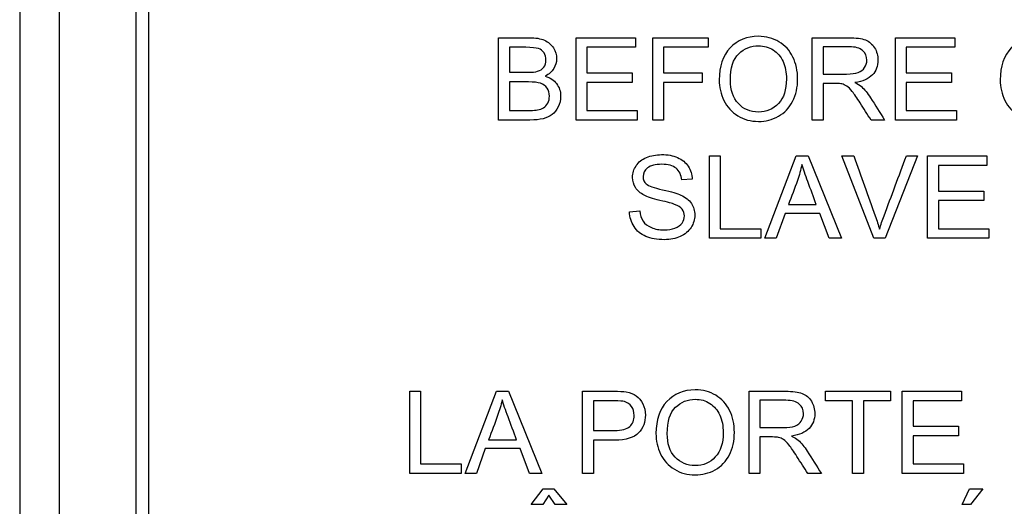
# Model space of a CAD drawing. Header units: inches. Extents: x 2 to 538, y -2 to 358.
# Tile 8 of 117: x 108.893 to 110.051, y 184.786 to 185.358. Entities that reach past the tile are written whole.
import ezdxf
from ezdxf.lldxf.tags import DXFTag

# ---------------------------------------------------------------- set-up
doc = ezdxf.new("R2010")
doc.units = ezdxf.units.IN
doc.header["$MEASUREMENT"] = 0
for name, color, linetype in [('Default', 7, 'Continuous'), ('DV1_Default', 7, 'Continuous'), ('LAB30004', 7, 'Continuous')]:
    doc.layers.add(name, color=color, linetype=linetype)
tags = doc.linetypes.add('HIDDEN2', pattern=[0.1875, 0.125, -0.0625]).pattern_tags.tags
tags[6:7] = [DXFTag(74, 4), DXFTag(75, 0), DXFTag(340, '0'), DXFTag(46, 0.0), DXFTag(50, 0.0), DXFTag(44, 0.0), DXFTag(45, 0.0)]
tags[4:5] = [DXFTag(74, 4), DXFTag(75, 0), DXFTag(340, '0'), DXFTag(46, 0.0), DXFTag(50, 0.0), DXFTag(44, 0.0), DXFTag(45, 0.0)]

# ---------------------------------------------------------------- blocks, each defined once
blk = doc.blocks.new('SE')
at = {"layer": 'DV1_Default', "color": 7, "linetype": 'HIDDEN2'}
blk.add_line((108.8934, 219.8297), (108.8934, 184.1329), dxfattribs=at)
at = {"layer": 'LAB30004', "color": 7, "linetype": 'Continuous'}
for p, q in [((108.9399, 186.4127), (108.9399, 184.1627)), ((109.0299, 186.1977), (109.0299, 184.3777)), ((109.0449, 186.1977), (109.0449, 184.3777)), ((109.4565, 185.2399), (109.4565, 185.3367)), ((109.5477, 185.2399), (109.5477, 185.3367)), ((109.5477, 185.3367), (109.6174, 185.3367)), ((109.6174, 185.3367), (109.6174, 185.3254)), ((109.6378, 185.2399), (109.6378, 185.3367)), ((109.6378, 185.3367), (109.703, 185.3367)), ((109.703, 185.3367), (109.703, 185.3254)), ((109.8254, 185.2399), (109.8254, 185.3367)), ((109.9231, 185.2399), (109.9231, 185.3367)), ((109.9231, 185.3367), (109.9929, 185.3367)), ((109.9929, 185.3367), (109.9929, 185.3254)), ((109.4693, 185.3254), (109.4693, 185.2961)), ((109.6174, 185.3254), (109.5603, 185.3254)), ((109.5603, 185.3254), (109.5603, 185.2955)), ((109.703, 185.3254), (109.6505, 185.3254)), ((109.6505, 185.3254), (109.6505, 185.2954)), ((109.8382, 185.326), (109.8382, 185.294)), ((109.9929, 185.3254), (109.9358, 185.3254)), ((109.9358, 185.3254), (109.9358, 185.2955)), ((109.5603, 185.2955), (109.6137, 185.2955)), ((109.6137, 185.2955), (109.6137, 185.2842)), ((109.6505, 185.2954), (109.6959, 185.2954)), ((109.6959, 185.2954), (109.6959, 185.284)), ((109.9358, 185.2955), (109.9892, 185.2955)), ((109.9892, 185.2955), (109.9892, 185.2842)), ((109.4693, 185.2847), (109.4693, 185.2513)), ((109.6137, 185.2842), (109.5603, 185.2842)), ((109.5603, 185.2842), (109.5603, 185.2513)), ((109.6959, 185.284), (109.6505, 185.284)), ((109.6505, 185.284), (109.6505, 185.2399)), ((109.8382, 185.2829), (109.8382, 185.2399)), ((109.9892, 185.2842), (109.9358, 185.2842)), ((109.9358, 185.2842), (109.9358, 185.2513)), ((109.5603, 185.2513), (109.6196, 185.2513)), ((109.6196, 185.2513), (109.6196, 185.2399)), ((109.9358, 185.2513), (109.9951, 185.2513)), ((109.9951, 185.2513), (109.9951, 185.2399)), ((109.6196, 185.2399), (109.5477, 185.2399)), ((109.6505, 185.2399), (109.6378, 185.2399)), ((109.8382, 185.2399), (109.8254, 185.2399)), ((109.9105, 185.2399), (109.8945, 185.2399)), ((109.9951, 185.2399), (109.9231, 185.2399)), ((109.7045, 185.1009), (109.7045, 185.1977)), ((109.7045, 185.1977), (109.7172, 185.1977)), ((109.7172, 185.1977), (109.7172, 185.1122)), ((109.7696, 185.1009), (109.8065, 185.1977)), ((109.8065, 185.1977), (109.8207, 185.1977)), ((109.8207, 185.1977), (109.8599, 185.1009)), ((109.8977, 185.1009), (109.8603, 185.1977)), ((109.8603, 185.1977), (109.8742, 185.1977)), ((109.949, 185.1977), (109.911, 185.1009)), ((109.936, 185.1977), (109.949, 185.1977)), ((109.9609, 185.1009), (109.9609, 185.1977)), ((109.9609, 185.1977), (110.0307, 185.1977)), ((110.0307, 185.1977), (110.0307, 185.1863)), ((110.0307, 185.1863), (109.9737, 185.1863)), ((109.9737, 185.1863), (109.9737, 185.1565)), ((109.6843, 185.1704), (109.672, 185.1695)), ((109.9737, 185.1565), (110.0271, 185.1565)), ((110.0271, 185.1565), (110.0271, 185.1452)), ((109.7974, 185.1406), (109.8301, 185.1406)), ((110.0271, 185.1452), (109.9737, 185.1452)), ((109.9737, 185.1452), (109.9737, 185.1122)), ((109.6105, 185.132), (109.6225, 185.1332)), ((109.7935, 185.1302), (109.7831, 185.1009)), ((109.8342, 185.1302), (109.7935, 185.1302)), ((109.8453, 185.1009), (109.8342, 185.1302)), ((109.7172, 185.1122), (109.7649, 185.1122)), ((109.7649, 185.1122), (109.7649, 185.1009)), ((109.9737, 185.1122), (110.0329, 185.1122)), ((110.0329, 185.1122), (110.0329, 185.1009)), ((109.7649, 185.1009), (109.7045, 185.1009)), ((109.7831, 185.1009), (109.7696, 185.1009)), ((109.8599, 185.1009), (109.8453, 185.1009)), ((109.911, 185.1009), (109.8977, 185.1009)), ((110.0329, 185.1009), (109.9609, 185.1009)), ((109.352, 184.8244), (109.352, 184.9212)), ((109.352, 184.9212), (109.3647, 184.9212)), ((109.3647, 184.9212), (109.3647, 184.8358)), ((109.4171, 184.8244), (109.4541, 184.9212)), ((109.4541, 184.9212), (109.4682, 184.9212)), ((109.4682, 184.9212), (109.5074, 184.8244)), ((109.5553, 184.8244), (109.5553, 184.9212)), ((109.7511, 184.8244), (109.7511, 184.9212)), ((109.841, 184.9099), (109.841, 184.9212)), ((109.841, 184.9212), (109.9174, 184.9212)), ((109.9174, 184.9212), (109.9174, 184.9099)), ((109.9312, 184.8244), (109.9312, 184.9212)), ((109.9312, 184.9212), (110.0009, 184.9212)), ((110.0009, 184.9212), (110.0009, 184.9099)), ((109.568, 184.9099), (109.568, 184.8751)), ((109.7638, 184.9105), (109.7638, 184.8785)), ((109.8728, 184.9099), (109.841, 184.9099)), ((109.8728, 184.8244), (109.8728, 184.9099)), ((109.9174, 184.9099), (109.8855, 184.9099)), ((109.8855, 184.9099), (109.8855, 184.8244)), ((110.0009, 184.9099), (109.9439, 184.9099)), ((109.9439, 184.9099), (109.9439, 184.8801)), ((109.9439, 184.8801), (109.9973, 184.8801)), ((109.9973, 184.8687), (109.9439, 184.8687)), ((109.9439, 184.8687), (109.9439, 184.8358)), ((109.9973, 184.8801), (109.9973, 184.8687)), ((109.4448, 184.8642), (109.4776, 184.8642)), ((109.568, 184.8637), (109.568, 184.8244)), ((109.7638, 184.8674), (109.7638, 184.8244)), ((109.4409, 184.8537), (109.4306, 184.8244)), ((109.4817, 184.8537), (109.4409, 184.8537)), ((109.4928, 184.8244), (109.4817, 184.8537)), ((109.3647, 184.8358), (109.4124, 184.8358)), ((109.4124, 184.8358), (109.4124, 184.8244)), ((109.9439, 184.8358), (110.0032, 184.8358)), ((110.0032, 184.8358), (110.0032, 184.8244)), ((109.4124, 184.8244), (109.352, 184.8244)), ((109.4306, 184.8244), (109.4171, 184.8244)), ((109.5074, 184.8244), (109.4928, 184.8244)), ((109.568, 184.8244), (109.5553, 184.8244)), ((109.7638, 184.8244), (109.7511, 184.8244)), ((109.8361, 184.8244), (109.8201, 184.8244)), ((109.8855, 184.8244), (109.8728, 184.8244)), ((110.0032, 184.8244), (109.9312, 184.8244)), ((109.4948, 184.7881), (109.509, 184.8065)), ((109.5156, 184.7992), (109.5084, 184.7881)), ((109.509, 184.8065), (109.5215, 184.8065)), ((109.523, 184.7881), (109.5156, 184.7992)), ((109.5215, 184.8065), (109.5366, 184.7881)), ((110.0017, 184.7881), (110.0103, 184.8065)), ((110.0103, 184.8065), (110.026, 184.8065)), ((110.026, 184.8065), (110.0114, 184.7881)), ((109.5084, 184.7881), (109.4948, 184.7881)), ((109.5366, 184.7881), (109.523, 184.7881)), ((110.0114, 184.7881), (110.0017, 184.7881))]:
    blk.add_line(p, q, dxfattribs=at)
for points, knots in [([(109.4565, 185.3367), (109.4686, 185.3367), (109.4807, 185.3367), (109.4927, 185.3367), (109.5001, 185.3367), (109.506, 185.3357), (109.5104, 185.3337), (109.5149, 185.3317), (109.5184, 185.3288), (109.5234, 185.3207), (109.5247, 185.3164), (109.5247, 185.3078), (109.5236, 185.3039), (109.5214, 185.3003), (109.5191, 185.2966), (109.5158, 185.2937), (109.5113, 185.2915)], [0, 0, 0, 0, 0.336156, 0.336156, 0.336156, 0.504118, 0.504118, 0.504118, 0.630328, 0.630328, 0.756537, 0.756537, 0.873601, 0.873601, 0.873601, 1, 1, 1, 1]), ([(109.716, 185.287), (109.716, 185.303), (109.7203, 185.3156), (109.7288, 185.3247), (109.7374, 185.3338), (109.7486, 185.3383), (109.771, 185.3383), (109.7791, 185.3361), (109.7934, 185.3276), (109.7988, 185.3217), (109.8026, 185.314), (109.8063, 185.3064), (109.8082, 185.2978), (109.8082, 185.2784), (109.8062, 185.2696), (109.8023, 185.2619), (109.7983, 185.2541), (109.7927, 185.2483), (109.7855, 185.2443), (109.7783, 185.2403), (109.7704, 185.2383), (109.753, 185.2383), (109.7449, 185.2405), (109.7377, 185.2449), (109.7306, 185.2494), (109.7252, 185.2553), (109.7215, 185.2629), (109.7178, 185.2705), (109.716, 185.2785), (109.716, 185.287)], [0, 0, 0, 0, 0.13328, 0.13328, 0.13328, 0.256366, 0.256366, 0.336868, 0.336868, 0.41737, 0.41737, 0.41737, 0.504955, 0.504955, 0.593708, 0.593708, 0.593708, 0.674345, 0.674345, 0.674345, 0.752839, 0.752839, 0.837975, 0.837975, 0.837975, 0.918261, 0.918261, 0.918261, 1, 1, 1, 1]), ([(109.8254, 185.3367), (109.8397, 185.3367), (109.854, 185.3367), (109.8683, 185.3367), (109.8769, 185.3367), (109.8834, 185.3358), (109.8924, 185.3323), (109.8959, 185.3293), (109.8986, 185.3248), (109.9013, 185.3205), (109.9026, 185.3156), (109.9026, 185.3034), (109.9005, 185.2977), (109.8916, 185.2883), (109.8847, 185.2852), (109.8754, 185.284)], [0, 0, 0, 0, 0.31863, 0.31863, 0.31863, 0.446415, 0.446415, 0.5742, 0.5742, 0.5742, 0.693195, 0.693195, 0.846597, 0.846597, 1, 1, 1, 1]), ([(110.0464, 185.287), (110.0464, 185.303), (110.0507, 185.3156), (110.0594, 185.3247), (110.068, 185.3337), (110.079, 185.3383), (110.1015, 185.3383), (110.1095, 185.3361), (110.1238, 185.3276), (110.1293, 185.3217), (110.133, 185.314), (110.1368, 185.3064), (110.1387, 185.2978), (110.1387, 185.2784), (110.1367, 185.2696), (110.1328, 185.2619), (110.1288, 185.2541), (110.1232, 185.2483), (110.116, 185.2443), (110.1087, 185.2403), (110.101, 185.2383), (110.0835, 185.2383), (110.0754, 185.2405), (110.0683, 185.2449), (110.0611, 185.2494), (110.0556, 185.2553), (110.0483, 185.2705), (110.0464, 185.2785), (110.0464, 185.287)], [0, 0, 0, 0, 0.133384, 0.133384, 0.133384, 0.255877, 0.255877, 0.336571, 0.336571, 0.417265, 0.417265, 0.417265, 0.504861, 0.504861, 0.593624, 0.593624, 0.593624, 0.674429, 0.674429, 0.674429, 0.752815, 0.752815, 0.837835, 0.837835, 0.837835, 0.918917, 0.918917, 1, 1, 1, 1]), ([(109.4693, 185.2961), (109.4762, 185.2961), (109.4832, 185.2961), (109.4901, 185.2961), (109.4958, 185.2961), (109.4999, 185.2964), (109.5024, 185.2972), (109.5056, 185.2982), (109.5081, 185.2997), (109.5097, 185.302), (109.5114, 185.3043), (109.5122, 185.307), (109.5122, 185.3136), (109.5115, 185.3165), (109.5084, 185.3214), (109.5062, 185.323), (109.5033, 185.3239), (109.5004, 185.3248), (109.4956, 185.3253), (109.4886, 185.3254), (109.4822, 185.3254), (109.4757, 185.3254), (109.4693, 185.3254)], [0, 0, 0, 0, 0.203369, 0.203369, 0.203369, 0.323474, 0.323474, 0.323474, 0.410648, 0.410648, 0.410648, 0.499629, 0.499629, 0.583572, 0.583572, 0.667516, 0.667516, 0.667516, 0.811695, 0.811695, 0.811695, 1, 1, 1, 1]), ([(109.7291, 185.2867), (109.7291, 185.2751), (109.7323, 185.2659), (109.7448, 185.2525), (109.7525, 185.2493), (109.7716, 185.2493), (109.7795, 185.2526), (109.7919, 185.2661), (109.795, 185.2757), (109.795, 185.2959), (109.7937, 185.3028), (109.7911, 185.3087), (109.7884, 185.3146), (109.7845, 185.3191), (109.7794, 185.3223), (109.7742, 185.3255), (109.7686, 185.3272), (109.7532, 185.3272), (109.7454, 185.324), (109.7389, 185.3178), (109.7324, 185.3116), (109.7291, 185.3013), (109.7291, 185.2867)], [0, 0, 0, 0, 0.125466, 0.125466, 0.250932, 0.250932, 0.378104, 0.378104, 0.505277, 0.505277, 0.585007, 0.585007, 0.585007, 0.663907, 0.663907, 0.663907, 0.74286, 0.74286, 0.854511, 0.854511, 0.854511, 1, 1, 1, 1]), ([(109.8382, 185.294), (109.8474, 185.294), (109.8565, 185.294), (109.8657, 185.294), (109.8715, 185.294), (109.8761, 185.2946), (109.8794, 185.2958), (109.8827, 185.297), (109.8852, 185.299), (109.8887, 185.3042), (109.8895, 185.3071), (109.8895, 185.3149), (109.8878, 185.3186), (109.8845, 185.3216), (109.8812, 185.3245), (109.8759, 185.326), (109.8688, 185.326), (109.8586, 185.326), (109.8484, 185.326), (109.8382, 185.326)], [0, 0, 0, 0, 0.228605, 0.228605, 0.228605, 0.344178, 0.344178, 0.344178, 0.420391, 0.420391, 0.496604, 0.496604, 0.607035, 0.607035, 0.607035, 0.745739, 0.745739, 0.745739, 1, 1, 1, 1]), ([(109.5113, 185.2915), (109.5171, 185.2898), (109.5216, 185.2868), (109.5247, 185.2827), (109.5278, 185.2785), (109.5295, 185.2737), (109.5295, 185.2635), (109.5285, 185.2592), (109.5266, 185.2554), (109.5246, 185.2515), (109.5223, 185.2484), (109.5195, 185.2464), (109.5166, 185.2443), (109.5132, 185.2426), (109.5047, 185.2404), (109.4996, 185.2399), (109.4934, 185.2399), (109.4811, 185.2399), (109.4688, 185.2399), (109.4565, 185.2399)], [0, 0, 0, 0, 0.135387, 0.135387, 0.135387, 0.266425, 0.266425, 0.373363, 0.373363, 0.373363, 0.46906, 0.46906, 0.46906, 0.582288, 0.582288, 0.695515, 0.695515, 0.695515, 1, 1, 1, 1]), ([(109.4693, 185.2513), (109.4773, 185.2513), (109.4853, 185.2513), (109.4934, 185.2513), (109.4975, 185.2513), (109.5004, 185.2514), (109.5021, 185.2518), (109.505, 185.2523), (109.5075, 185.2531), (109.5095, 185.2544), (109.5114, 185.2557), (109.5131, 185.2574), (109.5144, 185.2598), (109.5156, 185.2621), (109.5163, 185.2649), (109.5163, 185.2716), (109.5154, 185.2747), (109.5135, 185.2774), (109.5116, 185.2801), (109.5091, 185.282), (109.5025, 185.2842), (109.4977, 185.2847), (109.4916, 185.2847), (109.4842, 185.2847), (109.4767, 185.2847), (109.4693, 185.2847)], [0, 0, 0, 0, 0.213232, 0.213232, 0.213232, 0.290392, 0.290392, 0.290392, 0.360451, 0.360451, 0.360451, 0.425702, 0.425702, 0.425702, 0.501107, 0.501107, 0.589079, 0.589079, 0.589079, 0.695615, 0.695615, 0.802151, 0.802151, 0.802151, 1, 1, 1, 1]), ([(109.8945, 185.2399), (109.8902, 185.2466), (109.886, 185.2534), (109.8817, 185.2601), (109.878, 185.2659), (109.8749, 185.2703), (109.8724, 185.2734), (109.87, 185.2765), (109.8679, 185.2786), (109.8659, 185.2798), (109.8641, 185.281), (109.8621, 185.2819), (109.8601, 185.2824), (109.8587, 185.2828), (109.8563, 185.2829), (109.853, 185.2829), (109.8481, 185.2829), (109.8431, 185.2829), (109.8382, 185.2829)], [0, 0, 0, 0, 0.307176, 0.307176, 0.307176, 0.516403, 0.516403, 0.516403, 0.634791, 0.634791, 0.634791, 0.716811, 0.716811, 0.716811, 0.809183, 0.809183, 0.809183, 1, 1, 1, 1]), ([(109.8754, 185.284), (109.8788, 185.2823), (109.8814, 185.2807), (109.8831, 185.2792), (109.8869, 185.2758), (109.8904, 185.2714), (109.8938, 185.2662), (109.8994, 185.2575), (109.9049, 185.2487), (109.9105, 185.2399)], [0, 0, 0, 0, 0.159921, 0.159921, 0.159921, 0.453842, 0.453842, 0.453842, 1, 1, 1, 1]), ([(109.6225, 185.1332), (109.6231, 185.1283), (109.6244, 185.1243), (109.6265, 185.1211), (109.6286, 185.118), (109.6318, 185.1154), (109.6362, 185.1135), (109.6406, 185.1116), (109.6456, 185.1107), (109.6559, 185.1107), (109.6602, 185.1114), (109.6639, 185.1129), (109.6676, 185.1143), (109.6704, 185.1163), (109.6722, 185.1189), (109.674, 185.1215), (109.675, 185.1242), (109.675, 185.1301), (109.6741, 185.1328), (109.6705, 185.1373), (109.6676, 185.1391), (109.6635, 185.1408), (109.661, 185.1418), (109.6552, 185.1433), (109.6463, 185.1455), (109.6375, 185.1476), (109.6313, 185.1496), (109.6277, 185.1515), (109.6232, 185.1539), (109.6197, 185.1569), (109.6175, 185.1605), (109.6153, 185.1641), (109.6141, 185.1681), (109.6141, 185.1775), (109.6155, 185.182), (109.6183, 185.1863), (109.621, 185.1905), (109.625, 185.1937), (109.6304, 185.1959), (109.6357, 185.1981), (109.6416, 185.1992), (109.6481, 185.1993), (109.6552, 185.1994), (109.6615, 185.1981), (109.6669, 185.1958), (109.6724, 185.1935), (109.6766, 185.1901), (109.6796, 185.1856), (109.6825, 185.1812), (109.6841, 185.176), (109.6843, 185.1704)], [0, 0, 0, 0, 0.049979, 0.049979, 0.049979, 0.098592, 0.098592, 0.098592, 0.157462, 0.157462, 0.209406, 0.209406, 0.209406, 0.249949, 0.249949, 0.249949, 0.286315, 0.286315, 0.322682, 0.322682, 0.359049, 0.359049, 0.359049, 0.428646, 0.428646, 0.428646, 0.50519, 0.50519, 0.50519, 0.559043, 0.559043, 0.559043, 0.609611, 0.609611, 0.665309, 0.665309, 0.665309, 0.726736, 0.726736, 0.726736, 0.797496, 0.797496, 0.797496, 0.872884, 0.872884, 0.872884, 0.937102, 0.937102, 0.937102, 1, 1, 1, 1]), ([(109.8742, 185.1977), (109.8826, 185.1742), (109.891, 185.1508), (109.8994, 185.1273), (109.9014, 185.1216), (109.9031, 185.1163), (109.9045, 185.1115)], [0, 0, 0, 0, 0.817911, 0.817911, 0.817911, 1, 1, 1, 1]), ([(109.9045, 185.1115), (109.906, 185.1167), (109.9078, 185.122), (109.9098, 185.1273), (109.9186, 185.1507), (109.9272, 185.1742), (109.936, 185.1977)], [0, 0, 0, 0, 0.181926, 0.181926, 0.181926, 1, 1, 1, 1]), ([(109.672, 185.1695), (109.6714, 185.1755), (109.6691, 185.1802), (109.6615, 185.1863), (109.6559, 185.1879), (109.6408, 185.1879), (109.6352, 185.1865), (109.6281, 185.1808), (109.6264, 185.1774), (109.6264, 185.1699), (109.6276, 185.167), (109.6301, 185.1648), (109.6326, 185.1627), (109.639, 185.1603), (109.6494, 185.1579), (109.6597, 185.1555), (109.6669, 185.1535), (109.6707, 185.1518), (109.6764, 185.1492), (109.6805, 185.1459), (109.6859, 185.1379), (109.6872, 185.1333), (109.6872, 185.123), (109.6858, 185.1182), (109.6828, 185.1136), (109.6799, 185.1091), (109.6757, 185.1056), (109.6702, 185.1031), (109.6647, 185.1006), (109.6584, 185.0993), (109.6429, 185.0993), (109.6356, 185.1006), (109.6297, 185.1031), (109.6237, 185.1056), (109.6191, 185.1095), (109.6124, 185.1198), (109.6107, 185.1256), (109.6105, 185.132)], [0, 0, 0, 0, 0.056779, 0.056779, 0.113558, 0.113558, 0.172805, 0.172805, 0.232053, 0.232053, 0.283656, 0.283656, 0.283656, 0.363923, 0.363923, 0.363923, 0.450643, 0.450643, 0.450643, 0.510421, 0.510421, 0.570199, 0.570199, 0.629977, 0.629977, 0.629977, 0.695177, 0.695177, 0.695177, 0.766665, 0.766665, 0.856859, 0.856859, 0.856859, 0.92843, 0.92843, 1, 1, 1, 1]), ([(109.8132, 185.1877), (109.8118, 185.1814), (109.8101, 185.1751), (109.808, 185.169), (109.8046, 185.1595), (109.8009, 185.1501), (109.7974, 185.1406)], [0, 0, 0, 0, 0.390367, 0.390367, 0.390367, 1, 1, 1, 1]), ([(109.8301, 185.1406), (109.8268, 185.1496), (109.8235, 185.1585), (109.8202, 185.1675), (109.8172, 185.1756), (109.8148, 185.1824), (109.8132, 185.1877)], [0, 0, 0, 0, 0.572151, 0.572151, 0.572151, 1, 1, 1, 1]), ([(109.5553, 184.9212), (109.5674, 184.9212), (109.5796, 184.9212), (109.5917, 184.9212), (109.5982, 184.9212), (109.6031, 184.9209), (109.6065, 184.9203), (109.6112, 184.9195), (109.6152, 184.918), (109.6184, 184.9157), (109.6216, 184.9135), (109.6242, 184.9104), (109.6262, 184.9064), (109.6282, 184.9024), (109.6291, 184.898), (109.6291, 184.8849), (109.6265, 184.878), (109.6212, 184.8722), (109.616, 184.8666), (109.6065, 184.8637), (109.5928, 184.8637), (109.5845, 184.8638), (109.5763, 184.8637), (109.568, 184.8637)], [0, 0, 0, 0, 0.216608, 0.216608, 0.216608, 0.304503, 0.304503, 0.304503, 0.380968, 0.380968, 0.380968, 0.454003, 0.454003, 0.454003, 0.534258, 0.534258, 0.671225, 0.671225, 0.671225, 0.852277, 0.852277, 0.852277, 1, 1, 1, 1]), ([(109.6416, 184.8715), (109.6416, 184.8875), (109.6459, 184.9001), (109.6544, 184.9091), (109.663, 184.9183), (109.6741, 184.9228), (109.6967, 184.9228), (109.7047, 184.9207), (109.7118, 184.9164), (109.7189, 184.9121), (109.7244, 184.9062), (109.7282, 184.8986), (109.7319, 184.8909), (109.7338, 184.8823), (109.7338, 184.8628), (109.7318, 184.8541), (109.7279, 184.8464), (109.724, 184.8386), (109.7184, 184.8328), (109.7111, 184.8288), (109.7039, 184.8248), (109.696, 184.8229), (109.6786, 184.8229), (109.6705, 184.825), (109.6633, 184.8294), (109.6562, 184.8338), (109.6508, 184.8398), (109.6434, 184.855), (109.6416, 184.863), (109.6416, 184.8715)], [0, 0, 0, 0, 0.133273, 0.133273, 0.133273, 0.256143, 0.256143, 0.337086, 0.337086, 0.337086, 0.417206, 0.417206, 0.417206, 0.504862, 0.504862, 0.593686, 0.593686, 0.593686, 0.674482, 0.674482, 0.674482, 0.752908, 0.752908, 0.83797, 0.83797, 0.83797, 0.918985, 0.918985, 1, 1, 1, 1]), ([(109.7511, 184.9212), (109.7653, 184.9212), (109.7796, 184.9212), (109.7939, 184.9212), (109.8025, 184.9212), (109.809, 184.9203), (109.8135, 184.9186), (109.818, 184.9168), (109.8216, 184.9138), (109.8243, 184.9094), (109.827, 184.905), (109.8283, 184.9001), (109.8283, 184.888), (109.8261, 184.8822), (109.8172, 184.8728), (109.8103, 184.8697), (109.8011, 184.8685)], [0, 0, 0, 0, 0.318092, 0.318092, 0.318092, 0.466219, 0.466219, 0.466219, 0.573835, 0.573835, 0.573835, 0.693739, 0.693739, 0.846869, 0.846869, 1, 1, 1, 1]), ([(109.4607, 184.9112), (109.4593, 184.9049), (109.4575, 184.8987), (109.4554, 184.8926), (109.4521, 184.8831), (109.4484, 184.8737), (109.4448, 184.8642)], [0, 0, 0, 0, 0.389798, 0.389798, 0.389798, 1, 1, 1, 1]), ([(109.4776, 184.8642), (109.4743, 184.8731), (109.4709, 184.8821), (109.4676, 184.891), (109.4646, 184.8992), (109.4623, 184.9059), (109.4607, 184.9112)], [0, 0, 0, 0, 0.571862, 0.571862, 0.571862, 1, 1, 1, 1]), ([(109.568, 184.8751), (109.5763, 184.8751), (109.5847, 184.8751), (109.593, 184.8751), (109.6013, 184.8751), (109.6072, 184.8766), (109.6107, 184.8797), (109.6142, 184.8828), (109.6159, 184.8872), (109.6159, 184.8968), (109.6149, 184.9003), (109.6108, 184.9061), (109.6081, 184.908), (109.6047, 184.909), (109.6026, 184.9095), (109.5986, 184.9099), (109.5928, 184.9099), (109.5845, 184.9099), (109.5762, 184.9099), (109.568, 184.9099)], [0, 0, 0, 0, 0.215463, 0.215463, 0.215463, 0.375648, 0.375648, 0.375648, 0.501275, 0.501275, 0.592246, 0.592246, 0.683217, 0.683217, 0.683217, 0.786755, 0.786755, 0.786755, 1, 1, 1, 1]), ([(109.6548, 184.8713), (109.6548, 184.8596), (109.6579, 184.8504), (109.6641, 184.8438), (109.6704, 184.8371), (109.6782, 184.8337), (109.6972, 184.8337), (109.7051, 184.8371), (109.7113, 184.8439), (109.7175, 184.8506), (109.7206, 184.8602), (109.7206, 184.8805), (109.7193, 184.8873), (109.714, 184.899), (109.7101, 184.9035), (109.705, 184.9068), (109.6999, 184.9101), (109.6942, 184.9117), (109.6788, 184.9117), (109.6711, 184.9086), (109.6646, 184.9023), (109.6581, 184.8961), (109.6548, 184.8858), (109.6548, 184.8713)], [0, 0, 0, 0, 0.129296, 0.129296, 0.129296, 0.243045, 0.243045, 0.359132, 0.359132, 0.359132, 0.493969, 0.493969, 0.579203, 0.579203, 0.664437, 0.664437, 0.664437, 0.743293, 0.743293, 0.854806, 0.854806, 0.854806, 1, 1, 1, 1]), ([(109.7638, 184.8785), (109.7729, 184.8785), (109.7821, 184.8785), (109.7913, 184.8785), (109.7971, 184.8785), (109.8017, 184.8791), (109.805, 184.8803), (109.8083, 184.8815), (109.8109, 184.8835), (109.8125, 184.8861), (109.8142, 184.8888), (109.8151, 184.8916), (109.8151, 184.8994), (109.8135, 184.9032), (109.8101, 184.9061), (109.8068, 184.909), (109.8016, 184.9105), (109.7944, 184.9105), (109.7842, 184.9105), (109.774, 184.9105), (109.7638, 184.9105)], [0, 0, 0, 0, 0.228526, 0.228526, 0.228526, 0.344064, 0.344064, 0.344064, 0.424521, 0.424521, 0.424521, 0.498908, 0.498908, 0.606693, 0.606693, 0.606693, 0.745833, 0.745833, 0.745833, 1, 1, 1, 1]), ([(109.8201, 184.8244), (109.8159, 184.8311), (109.8116, 184.8378), (109.8073, 184.8446), (109.8036, 184.8504), (109.8005, 184.8548), (109.7981, 184.8579), (109.7957, 184.861), (109.7935, 184.8631), (109.7897, 184.8656), (109.7877, 184.8664), (109.7857, 184.8669), (109.7843, 184.8673), (109.7819, 184.8674), (109.7786, 184.8674), (109.7737, 184.8674), (109.7687, 184.8674), (109.7638, 184.8674)], [0, 0, 0, 0, 0.307387, 0.307387, 0.307387, 0.515959, 0.515959, 0.515959, 0.616495, 0.616495, 0.717032, 0.717032, 0.717032, 0.809335, 0.809335, 0.809335, 1, 1, 1, 1]), ([(109.8011, 184.8685), (109.8044, 184.8668), (109.807, 184.8652), (109.8088, 184.8637), (109.8127, 184.8604), (109.8161, 184.8559), (109.8194, 184.8508), (109.825, 184.8421), (109.8305, 184.8332), (109.8361, 184.8244)], [0, 0, 0, 0, 0.159936, 0.159936, 0.159936, 0.452575, 0.452575, 0.452575, 1, 1, 1, 1])]:
    blk.add_open_spline(points, degree=3, knots=knots, dxfattribs=at)

msp = doc.modelspace()

# ---------------------------------------------------------------- block references
at = {"layer": 'Default'}
msp.add_blockref('SE', (0, 0), dxfattribs=at)

doc.saveas('drawing.dxf')
